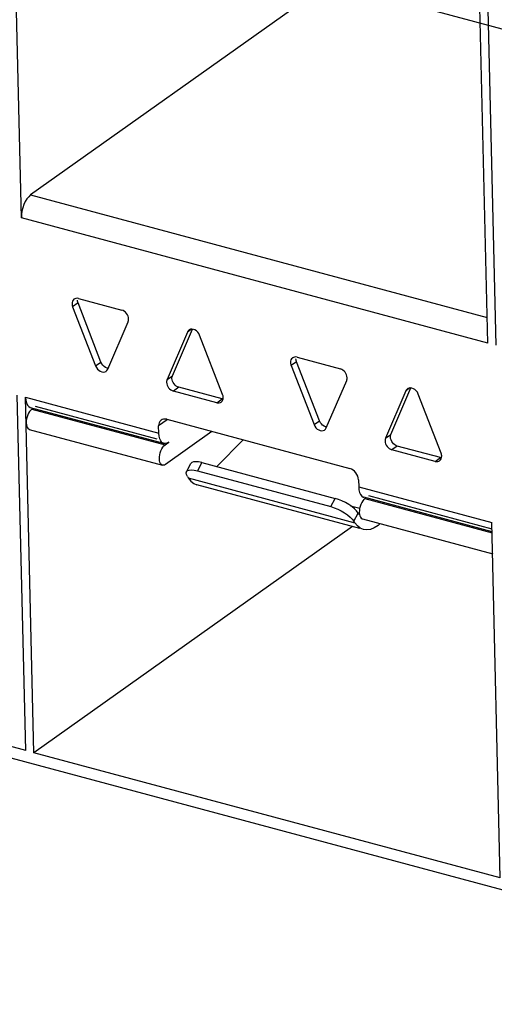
# Model space of a CAD drawing. Header units: millimetres. Extents: x 6 to 414, y 7 to 290.
# Tile 136 of 256: x 134.51 to 135.7, y 142.11 to 144.59. Entities that reach past the tile are written whole.
import ezdxf

# ---------------------------------------------------------------- set-up
doc = ezdxf.new("R2010")
doc.units = ezdxf.units.MM
doc.header["$LTSCALE"] = 23.1
doc.layers.get('0').update_dxf_attribs({"linetype": 'CONTINUOUS'})

msp = doc.modelspace()

# ---------------------------------------------------------------- linework, layer by layer
at = {"color": 4, "linetype": 'Continuous'}
msp.add_line((131.9477, 145.5795), (136.7909, 144.2799), dxfattribs=at)
at = {"color": 7, "linetype": 'Continuous'}
for p, q in [((134.5099, 144.0907), (134.4898, 144.9367)), ((135.3114, 144.7001), (134.5333, 144.1483)), ((135.686, 143.7751), (135.666, 144.6211)), ((135.707, 143.7695), (135.687, 144.6154)), ((134.5333, 144.1483), (135.6845, 143.8394)), ((135.686, 143.7751), (134.5099, 144.0907)), ((134.6528, 143.8762), (134.6393, 143.8665)), ((134.6448, 143.8869), (134.6429, 143.8858)), ((134.7106, 143.7272), (134.6528, 143.8762)), ((134.6541, 143.8874), (134.7633, 143.8581)), ((134.6393, 143.8665), (134.697, 143.7176)), ((134.7279, 143.7093), (134.7793, 143.829)), ((134.9288, 143.803), (134.8773, 143.6834)), ((134.8909, 143.693), (134.9412, 143.81)), ((134.9387, 143.81), (134.9288, 143.803)), ((135.0174, 143.6458), (134.9596, 143.7947)), ((134.697, 143.7176), (134.7106, 143.7272)), ((135.2039, 143.7283), (135.1904, 143.7187)), ((135.1959, 143.739), (135.194, 143.7379)), ((135.2617, 143.5793), (135.2039, 143.7283)), ((135.2052, 143.7395), (135.3144, 143.7102)), ((135.1904, 143.7187), (135.2482, 143.5697)), ((134.8773, 143.6834), (134.8909, 143.693)), ((135.279, 143.5615), (135.3304, 143.6811)), ((134.9069, 143.6638), (134.8933, 143.6542)), ((135.0026, 143.6249), (134.8933, 143.6542)), ((135.0161, 143.6345), (134.9069, 143.6638)), ((135.0182, 143.6433), (135.0174, 143.6458)), ((135.4799, 143.6551), (135.4284, 143.5355)), ((135.442, 143.5451), (135.4923, 143.6622)), ((135.4898, 143.6622), (135.4799, 143.6551)), ((135.5685, 143.4979), (135.5107, 143.6468)), ((134.5208, 142.749), (134.4996, 143.6442)), ((134.5206, 143.6386), (134.8566, 143.5484)), ((134.5418, 142.7434), (134.5206, 143.6386)), ((135.0026, 143.6249), (135.0161, 143.6345)), ((135.0183, 143.6342), (135.0161, 143.6345)), ((135.0187, 143.6348), (135.0189, 143.6383)), ((134.8693, 143.5223), (134.5333, 143.6124)), ((134.5364, 143.6089), (134.5392, 143.6109)), ((134.5364, 143.6089), (134.8725, 143.5187)), ((134.8526, 143.5333), (134.5459, 143.6156)), ((134.8777, 143.5816), (134.8562, 143.5663)), ((134.8767, 143.5831), (135.3387, 143.4591)), ((135.2482, 143.5697), (135.2617, 143.5793)), ((134.5299, 143.5577), (134.8659, 143.4675)), ((134.8566, 143.5484), (134.8562, 143.5663)), ((134.9907, 143.5525), (134.8736, 143.4695)), ((134.8725, 143.5219), (134.8694, 143.5223)), ((134.8725, 143.5187), (134.882, 143.5254)), ((135.0697, 143.5313), (135.0028, 143.4639)), ((135.4284, 143.5355), (135.442, 143.5451)), ((135.458, 143.5159), (135.4444, 143.5063)), ((135.5537, 143.477), (135.4444, 143.5063)), ((135.5672, 143.4866), (135.458, 143.5159)), ((135.5693, 143.4954), (135.5685, 143.4979)), ((134.965, 143.4741), (134.9542, 143.4533)), ((134.965, 143.4741), (135.301, 143.3839)), ((135.5537, 143.477), (135.5672, 143.4866)), ((135.5694, 143.4863), (135.5672, 143.4866)), ((135.5698, 143.4869), (135.57, 143.4904)), ((134.9262, 143.4508), (134.937, 143.4715)), ((134.9542, 143.4533), (135.2902, 143.3632)), ((134.9286, 143.439), (134.9262, 143.4439)), ((134.9286, 143.439), (134.9309, 143.4354)), ((134.9309, 143.4354), (135.3509, 143.3227)), ((135.3602, 143.4311), (135.3607, 143.4132)), ((135.3634, 143.3079), (134.9524, 143.4182)), ((135.3607, 143.4132), (135.6967, 143.323)), ((135.2902, 143.3632), (135.301, 143.3839)), ((135.6973, 143.3001), (135.3734, 143.387)), ((135.3765, 143.3835), (135.3793, 143.3854)), ((135.3765, 143.3835), (135.6973, 143.2974)), ((135.6971, 143.3067), (135.386, 143.3902)), ((135.3402, 143.3652), (135.3632, 143.359)), ((135.3594, 143.347), (135.3552, 143.3524)), ((135.3622, 143.3483), (135.3626, 143.3436)), ((136.7948, 142.1096), (132.2691, 143.3241)), ((135.3486, 143.3263), (135.3594, 143.347)), ((135.3509, 143.3227), (135.3486, 143.3263)), ((135.3594, 143.347), (135.3617, 143.3434)), ((135.37, 143.3323), (135.6986, 143.2441)), ((135.7179, 142.4278), (135.6967, 143.323)), ((135.3448, 143.3129), (134.5418, 142.7434)), ((134.5208, 142.749), (133.3446, 143.0646)), ((135.7179, 142.4278), (134.5418, 142.7434))]:
    msp.add_line(p, q, dxfattribs=at)
for points in [[(134.5333, 144.1483), (134.5284, 144.1439), (134.524, 144.1385), (134.5199, 144.1318), (134.5163, 144.1242), (134.5135, 144.1161), (134.5114, 144.1076), (134.5102, 144.0991), (134.5099, 144.0907)], [(134.6429, 143.8858), (134.6423, 143.8854), (134.6403, 143.8832), (134.6388, 143.8806), (134.638, 143.8775), (134.6377, 143.874)], [(134.6377, 143.874), (134.6378, 143.8728), (134.6379, 143.8716), (134.6381, 143.8703), (134.6384, 143.869), (134.6388, 143.8678), (134.6393, 143.8665)], [(134.6541, 143.8874), (134.6507, 143.8879), (134.6476, 143.8878), (134.6448, 143.8869)], [(134.6528, 143.8762), (134.6524, 143.8774), (134.652, 143.8787), (134.6517, 143.8799), (134.6515, 143.8812), (134.6513, 143.8824), (134.6513, 143.8836)], [(134.7805, 143.8357), (134.7801, 143.8394), (134.7791, 143.843), (134.7774, 143.8464), (134.7753, 143.8497), (134.7727, 143.8526), (134.7698, 143.855), (134.7667, 143.8568), (134.7633, 143.8581)], [(134.7793, 143.829), (134.7797, 143.83), (134.78, 143.8311), (134.7803, 143.8322), (134.7804, 143.8333), (134.7805, 143.8345), (134.7805, 143.8357)], [(134.9328, 143.8081), (134.9307, 143.8061), (134.9288, 143.803)], [(134.9478, 143.8081), (134.9439, 143.8096), (134.9401, 143.8102), (134.9365, 143.8098), (134.9333, 143.8084), (134.9328, 143.8081)], [(134.9596, 143.7947), (134.9574, 143.799), (134.9548, 143.8026), (134.9514, 143.8058), (134.9478, 143.8081)], [(134.7187, 143.7162), (134.7154, 143.7193), (134.7127, 143.723), (134.7106, 143.7272)], [(135.194, 143.7379), (135.1934, 143.7375), (135.1914, 143.7354), (135.1899, 143.7327), (135.1891, 143.7296), (135.1888, 143.7261)], [(135.1888, 143.7261), (135.1889, 143.7249), (135.189, 143.7237), (135.1892, 143.7224), (135.1895, 143.7212), (135.1899, 143.7199), (135.1904, 143.7187)], [(135.2052, 143.7395), (135.2018, 143.7401), (135.1987, 143.7399), (135.1959, 143.739)], [(135.2039, 143.7283), (135.2035, 143.7295), (135.2031, 143.7308), (135.2028, 143.732), (135.2026, 143.7333), (135.2024, 143.7345), (135.2024, 143.7358)], [(134.697, 143.7176), (134.6992, 143.7134), (134.7019, 143.7097), (134.7052, 143.7066), (134.7089, 143.7042), (134.7127, 143.7027), (134.7166, 143.7021), (134.7202, 143.7026), (134.7234, 143.7039), (134.7238, 143.7043)], [(134.729, 143.7119), (134.7263, 143.7123), (134.7224, 143.7138), (134.7187, 143.7162)], [(134.7238, 143.7043), (134.7259, 143.7062), (134.7279, 143.7093)], [(135.3316, 143.6878), (135.3312, 143.6915), (135.3302, 143.6951), (135.3285, 143.6986), (135.3264, 143.7018), (135.3238, 143.7047), (135.3209, 143.7071), (135.3178, 143.709), (135.3144, 143.7102)], [(134.8773, 143.6834), (134.8769, 143.6824), (134.8766, 143.6813), (134.8764, 143.6802), (134.8762, 143.679), (134.8761, 143.6778), (134.8761, 143.6766)], [(134.8761, 143.6766), (134.8766, 143.6729), (134.8776, 143.6694), (134.8792, 143.6659), (134.8813, 143.6626), (134.8839, 143.6598), (134.8868, 143.6573), (134.89, 143.6555), (134.8933, 143.6542)], [(134.8897, 143.6862), (134.8897, 143.6875), (134.8898, 143.6886), (134.8899, 143.6898), (134.8902, 143.6909), (134.8905, 143.692), (134.8909, 143.693)], [(134.9069, 143.6638), (134.9035, 143.6651), (134.9004, 143.667), (134.8975, 143.6694), (134.8949, 143.6723), (134.8928, 143.6755), (134.8911, 143.679), (134.8901, 143.6825), (134.8897, 143.6862)], [(135.3304, 143.6811), (135.3308, 143.6821), (135.3311, 143.6832), (135.3314, 143.6843), (135.3315, 143.6854), (135.3316, 143.6866), (135.3316, 143.6878)], [(135.4839, 143.6602), (135.4818, 143.6583), (135.4799, 143.6551)], [(135.4989, 143.6603), (135.495, 143.6618), (135.4912, 143.6623), (135.4876, 143.6619), (135.4844, 143.6605), (135.4839, 143.6602)], [(135.5107, 143.6468), (135.5086, 143.6511), (135.5059, 143.6547), (135.5025, 143.6579), (135.4989, 143.6603)], [(134.5206, 143.6386), (134.5213, 143.6309), (134.5228, 143.6244)], [(134.5228, 143.6244), (134.5253, 143.6191), (134.5284, 143.6152), (134.5322, 143.6128), (134.5333, 143.6125)], [(135.0026, 143.6249), (135.0059, 143.6244), (135.009, 143.6246), (135.0118, 143.6254), (135.0137, 143.6265)], [(135.0137, 143.6265), (135.0143, 143.627), (135.0163, 143.6291), (135.0178, 143.6318), (135.0187, 143.6348)], [(135.0189, 143.6383), (135.0189, 143.6395), (135.0187, 143.6408), (135.0185, 143.642), (135.0182, 143.6433)], [(134.5364, 143.6089), (134.5335, 143.6062), (134.5307, 143.6029), (134.5282, 143.5988), (134.5261, 143.5942)], [(134.5261, 143.5942), (134.5243, 143.5892), (134.523, 143.584), (134.5223, 143.5789), (134.5221, 143.5737)], [(134.5221, 143.5737), (134.5225, 143.569), (134.5235, 143.565), (134.525, 143.5618), (134.5269, 143.5594), (134.5292, 143.558), (134.5299, 143.5577)], [(134.8627, 143.5811), (134.862, 143.5805), (134.8595, 143.5778), (134.8576, 143.5745), (134.8565, 143.5707), (134.8562, 143.5663)], [(134.8767, 143.5831), (134.8725, 143.5837), (134.8686, 143.5835), (134.8651, 143.5824), (134.8627, 143.5811)], [(135.2698, 143.5683), (135.2665, 143.5714), (135.2638, 143.5751), (135.2617, 143.5793)], [(134.8694, 143.5223), (134.8682, 143.5227), (134.8644, 143.525), (134.8613, 143.5289), (134.8589, 143.5342), (134.8573, 143.5407), (134.8566, 143.5484)], [(135.2482, 143.5697), (135.2503, 143.5655), (135.253, 143.5618), (135.2563, 143.5587), (135.26, 143.5563), (135.2638, 143.5548), (135.2677, 143.5542), (135.2713, 143.5547), (135.2745, 143.5561), (135.275, 143.5564)], [(135.2801, 143.564), (135.2774, 143.5644), (135.2735, 143.5659), (135.2698, 143.5683)], [(135.275, 143.5564), (135.277, 143.5583), (135.279, 143.5615)], [(134.882, 143.5254), (134.877, 143.5228), (134.8725, 143.5219)], [(135.4284, 143.5355), (135.428, 143.5345), (135.4277, 143.5334), (135.4275, 143.5323), (135.4273, 143.5311), (135.4272, 143.53), (135.4272, 143.5287)], [(135.4272, 143.5287), (135.4277, 143.5251), (135.4287, 143.5215), (135.4303, 143.518), (135.4324, 143.5148), (135.435, 143.5119), (135.4379, 143.5095), (135.4411, 143.5076), (135.4444, 143.5063)], [(135.4408, 143.5384), (135.4408, 143.5396), (135.4409, 143.5407), (135.441, 143.5419), (135.4413, 143.543), (135.4416, 143.5441), (135.442, 143.5451)], [(135.458, 143.5159), (135.4546, 143.5172), (135.4515, 143.5191), (135.4486, 143.5215), (135.446, 143.5244), (135.4439, 143.5276), (135.4422, 143.5311), (135.4412, 143.5347), (135.4408, 143.5384)], [(134.8582, 143.4835), (134.8584, 143.4887), (134.8591, 143.4938), (134.8604, 143.499), (134.8621, 143.504), (134.8643, 143.5087), (134.8668, 143.5127), (134.8695, 143.5161), (134.8725, 143.5187)], [(134.8659, 143.4675), (134.8652, 143.4678), (134.8629, 143.4692), (134.861, 143.4716), (134.8595, 143.4749), (134.8586, 143.4788), (134.8582, 143.4835)], [(134.965, 143.4741), (134.9569, 143.4758), (134.95, 143.4764), (134.9443, 143.476), (134.9401, 143.4745), (134.9374, 143.472), (134.937, 143.4715)], [(135.5537, 143.477), (135.557, 143.4765), (135.5601, 143.4767), (135.5629, 143.4776), (135.5648, 143.4786)], [(135.5648, 143.4786), (135.5654, 143.4791), (135.5674, 143.4812), (135.5689, 143.4839), (135.5698, 143.4869)], [(135.57, 143.4904), (135.57, 143.4917), (135.5698, 143.4929), (135.5696, 143.4942), (135.5693, 143.4954)], [(134.8736, 143.4695), (134.8706, 143.4679), (134.8678, 143.4673), (134.8659, 143.4675)], [(134.9262, 143.4439), (134.9255, 143.448), (134.9262, 143.4508)], [(134.9262, 143.4508), (134.9266, 143.4513), (134.9293, 143.4538), (134.9335, 143.4553), (134.9392, 143.4557), (134.9461, 143.4551), (134.9542, 143.4533)], [(135.3602, 143.4311), (135.3597, 143.4357), (135.3584, 143.4401), (135.3564, 143.4445), (135.3537, 143.4486), (135.3505, 143.4522), (135.3469, 143.4552), (135.3429, 143.4575), (135.3387, 143.4591)], [(134.9309, 143.4354), (134.9373, 143.4273), (134.9446, 143.4215), (134.9525, 143.4182)], [(135.3607, 143.4132), (135.3614, 143.4055), (135.3629, 143.399), (135.3653, 143.3937), (135.3685, 143.3898), (135.3723, 143.3874), (135.3734, 143.387)], [(135.3552, 143.3524), (135.3498, 143.3577), (135.3431, 143.3632), (135.3355, 143.3684), (135.3272, 143.3732), (135.3185, 143.3775), (135.3098, 143.3811), (135.301, 143.3839)], [(135.3765, 143.3835), (135.3736, 143.3808), (135.3708, 143.3775), (135.3683, 143.3734), (135.3662, 143.3688)], [(135.2902, 143.3632), (135.299, 143.3604), (135.3077, 143.3568), (135.3164, 143.3525), (135.3247, 143.3477), (135.3323, 143.3425), (135.339, 143.337), (135.3444, 143.3316), (135.3486, 143.3263)], [(135.3662, 143.3688), (135.3644, 143.3638), (135.3631, 143.3586), (135.3624, 143.3534), (135.3622, 143.3483)], [(135.3626, 143.3436), (135.3636, 143.3396), (135.3651, 143.3364), (135.367, 143.334), (135.3693, 143.3325), (135.37, 143.3323)], [(135.3725, 143.3055), (135.3646, 143.3088), (135.3574, 143.3146), (135.3509, 143.3227)], [(135.4147, 143.3203), (135.4096, 143.3159), (135.4001, 143.3097), (135.3906, 143.3059), (135.3814, 143.3044), (135.3725, 143.3055)]]:
    msp.add_lwpolyline(points, dxfattribs=at)

doc.saveas('drawing.dxf')
